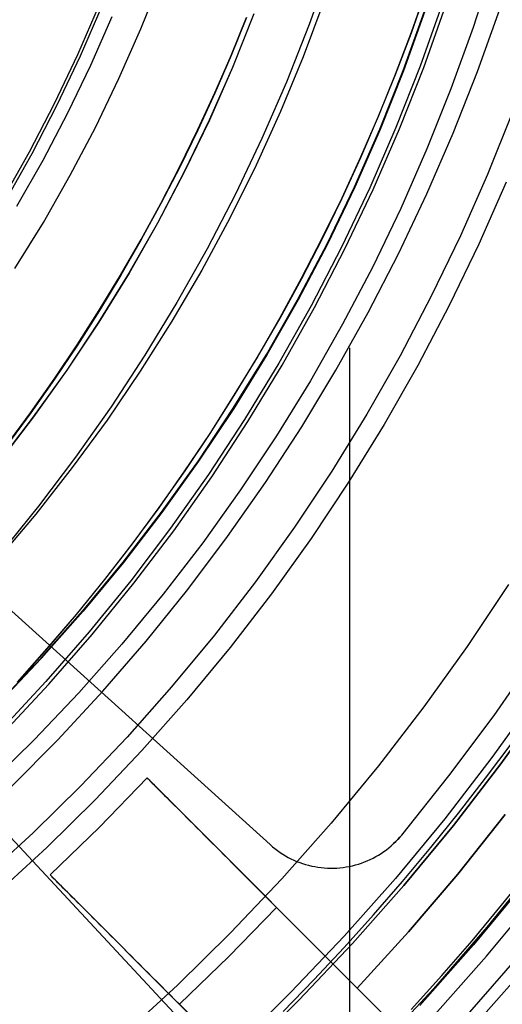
# Model space of a CAD drawing. Header units: millimetres. Extents: x 9001 to 10165, y -167 to 850.
# Tile 134 of 216: x 9596.28 to 9601.56, y 465.54 to 476.31. Entities that reach past the tile are written whole.
import ezdxf

# ---------------------------------------------------------------- set-up
doc = ezdxf.new("R2010")
doc.units = ezdxf.units.MM
for name, color, linetype in [('1', 7, 'Continuous'), ('COLOR EXT', 7, 'Continuous'), ('luz', 7, 'Continuous'), ('PLASTICO NEGRO', 7, 'Continuous')]:
    doc.layers.add(name, color=color, linetype=linetype)

msp = doc.modelspace()

# ---------------------------------------------------------------- linework, layer by layer
at = {"layer": '1', "color": 250, "true_color": 0x111111}
for p, q in [((9599.669, 476.891, 145.478), (9599.443, 476.256, 145.478)), ((9601.453, 476.899, 231.702), (9601.236, 476.223, 231.702)), ((9597.601, 476.209, 228.525), (9597.821, 476.759, 228.525)), ((9600.721, 476.632, 144.403), (9600.559, 476.17, 144.403)), ((9600.563, 476.168, 223.468), (9600.725, 476.631, 223.468)), ((9599.605, 476.508, 145.478), (9599.378, 475.903, 145.478)), ((9596.913, 475.93, 104.495), (9597.15, 476.476, 104.495)), ((9596.943, 475.916, 39.985), (9597.181, 476.463, 39.985)), ((9600.473, 475.753, 107.478), (9600.706, 476.403, 107.478)), ((9600.706, 476.403, 125.94), (9600.473, 475.753, 125.94)), ((9600.71, 476.402, 225.2), (9600.476, 475.752, 225.2)), ((9600.71, 476.402, 224.334), (9600.476, 475.752, 224.334)), ((9600.899, 476.481, 96.131), (9600.657, 475.803, 96.131)), ((9600.698, 475.788, 48.331), (9600.94, 476.468, 48.331)), ((9601.285, 475.744, 222.7), (9601.528, 476.427, 222.7)), ((9597.286, 476.341, 229.466), (9597.053, 475.809, 229.466)), ((9598.589, 475.92, 41.909), (9598.757, 476.335, 41.909)), ((9598.757, 476.335, 46.313), (9598.589, 475.92, 46.313)), ((9598.591, 475.919, 98.104), (9598.759, 476.334, 98.104)), ((9598.759, 476.334, 102.536), (9598.591, 475.919, 102.536)), ((9598.837, 476.373, 44.111), (9598.604, 475.788, 44.111)), ((9598.839, 476.373, 100.32), (9598.605, 475.788, 100.32)), ((9597.362, 475.666, 228.525), (9597.601, 476.209, 228.525)), ((9599.443, 476.256, 145.478), (9599.195, 475.628, 145.478)), ((9601.236, 476.223, 231.702), (9600.995, 475.555, 231.702)), ((9600.559, 476.17, 144.403), (9600.385, 475.711, 144.403)), ((9600.389, 475.71, 223.468), (9600.563, 476.168, 223.468)), ((9596.658, 475.392, 104.495), (9596.913, 475.93, 104.495)), ((9596.687, 475.378, 39.985), (9596.943, 475.916, 39.985)), ((9598.411, 475.509, 41.909), (9598.589, 475.92, 41.909)), ((9598.589, 475.92, 46.313), (9598.411, 475.509, 46.313)), ((9598.413, 475.508, 98.104), (9598.591, 475.919, 98.104)), ((9598.591, 475.919, 102.536), (9598.413, 475.508, 102.536)), ((9599.378, 475.903, 145.478), (9599.131, 475.305, 145.478)), ((9597.053, 475.809, 229.466), (9596.801, 475.286, 229.466)), ((9598.604, 475.788, 44.111), (9598.35, 475.211, 44.111)), ((9598.605, 475.788, 100.32), (9598.352, 475.211, 100.32)), ((9600.217, 475.112, 107.478), (9600.473, 475.753, 107.478)), ((9600.473, 475.753, 125.94), (9600.217, 475.112, 125.94)), ((9600.476, 475.752, 225.2), (9600.22, 475.11, 225.2)), ((9600.476, 475.752, 224.334), (9600.22, 475.11, 224.334)), ((9600.657, 475.803, 96.131), (9600.393, 475.132, 96.131)), ((9600.433, 475.116, 48.331), (9600.698, 475.788, 48.331)), ((9597.105, 475.132, 228.525), (9597.362, 475.666, 228.525)), ((9600.385, 475.711, 144.403), (9600.201, 475.257, 144.403)), ((9600.204, 475.255, 223.468), (9600.389, 475.71, 223.468)), ((9601.02, 475.07, 222.7), (9601.285, 475.744, 222.7)), ((9599.195, 475.628, 145.478), (9598.927, 475.01, 145.478)), ((9600.995, 475.555, 231.702), (9600.732, 474.896, 231.702)), ((9598.224, 475.101, 41.909), (9598.411, 475.509, 41.909)), ((9598.411, 475.509, 46.313), (9598.224, 475.101, 46.313)), ((9598.225, 475.101, 98.104), (9598.413, 475.508, 98.104)), ((9598.413, 475.508, 102.536), (9598.225, 475.101, 102.536)), ((9596.384, 474.864, 104.495), (9596.658, 475.392, 104.495)), ((9596.413, 474.848, 39.985), (9596.687, 475.378, 39.985)), ((9596.801, 475.286, 229.466), (9596.531, 474.771, 229.466)), ((9598.35, 475.211, 44.111), (9598.077, 474.644, 44.111)), ((9599.131, 475.305, 145.478), (9598.863, 474.717, 145.478)), ((9600.201, 475.257, 144.403), (9600.005, 474.806, 144.403)), ((9600.009, 474.804, 223.468), (9600.204, 475.255, 223.468)), ((9601.667, 475.3, 231.003), (9601.395, 474.618, 231.003)), ((9596.83, 474.608, 228.525), (9597.105, 475.132, 228.525)), ((9598.352, 475.211, 100.32), (9598.078, 474.643, 100.32)), ((9599.939, 474.48, 107.478), (9600.217, 475.112, 107.478)), ((9600.217, 475.112, 125.94), (9599.939, 474.48, 125.94)), ((9600.22, 475.11, 225.2), (9599.942, 474.478, 225.2)), ((9600.22, 475.11, 224.334), (9599.942, 474.478, 224.334)), ((9600.393, 475.132, 96.131), (9600.106, 474.472, 96.131)), ((9600.145, 474.454, 48.331), (9600.433, 475.116, 48.331)), ((9598.027, 474.698, 41.909), (9598.224, 475.101, 41.909)), ((9598.224, 475.101, 46.313), (9598.027, 474.698, 46.313)), ((9598.028, 474.697, 98.104), (9598.225, 475.101, 98.104)), ((9598.225, 475.101, 102.536), (9598.028, 474.697, 102.536)), ((9598.927, 475.01, 145.478), (9598.637, 474.401, 145.478)), ((9600.732, 474.405, 222.7), (9601.02, 475.07, 222.7)), ((9600.732, 474.896, 231.702), (9600.447, 474.246, 231.702)), ((9596.093, 474.345, 104.495), (9596.384, 474.864, 104.495)), ((9596.121, 474.329, 39.985), (9596.413, 474.848, 39.985)), ((9600.005, 474.806, 144.403), (9599.8, 474.359, 144.403)), ((9599.804, 474.358, 223.468), (9600.009, 474.804, 223.468)), ((9596.531, 474.771, 229.466), (9596.243, 474.267, 229.466)), ((9597.82, 474.299, 41.909), (9598.027, 474.698, 41.909)), ((9598.027, 474.698, 46.313), (9597.82, 474.299, 46.313)), ((9597.822, 474.298, 98.104), (9598.028, 474.697, 98.104)), ((9598.028, 474.697, 102.536), (9597.822, 474.298, 102.536)), ((9598.863, 474.717, 145.478), (9598.576, 474.138, 145.478)), ((9596.537, 474.093, 228.525), (9596.83, 474.608, 228.525)), ((9598.077, 474.644, 44.111), (9597.784, 474.086, 44.111)), ((9598.078, 474.643, 100.32), (9597.786, 474.085, 100.32)), ((9601.395, 474.618, 231.003), (9601.099, 473.946, 231.003)), ((9599.639, 473.858, 107.478), (9599.939, 474.48, 107.478)), ((9599.939, 474.48, 125.94), (9599.639, 473.858, 125.94)), ((9599.942, 474.478, 225.2), (9599.643, 473.856, 225.2)), ((9599.942, 474.478, 224.334), (9599.643, 473.856, 224.334)), ((9600.106, 474.472, 96.131), (9599.797, 473.821, 96.131)), ((9601.598, 474.533, 96.131), (9601.299, 473.854, 96.131)), ((9601.598, 474.533, 48.331), (9601.299, 473.854, 48.331)), ((9598.637, 474.401, 145.478), (9598.327, 473.803, 145.478)), ((9599.8, 474.359, 144.403), (9599.584, 473.918, 144.403)), ((9599.588, 473.916, 223.468), (9599.804, 474.358, 223.468)), ((9599.835, 473.802, 48.331), (9600.145, 474.454, 48.331)), ((9600.422, 473.75, 222.7), (9600.732, 474.405, 222.7)), ((9597.605, 473.905, 41.909), (9597.82, 474.299, 41.909)), ((9597.82, 474.299, 46.313), (9597.605, 473.905, 46.313)), ((9597.607, 473.904, 98.104), (9597.822, 474.298, 98.104)), ((9597.822, 474.298, 102.536), (9597.607, 473.904, 102.536)), ((9600.447, 474.246, 231.702), (9600.139, 473.606, 231.702)), ((9598.576, 474.138, 145.478), (9598.269, 473.57, 145.478)), ((9596.226, 473.588, 228.525), (9596.537, 474.093, 228.525)), ((9597.784, 474.086, 44.111), (9597.472, 473.538, 44.111)), ((9597.786, 474.085, 100.32), (9597.474, 473.537, 100.32)), ((9601.099, 473.946, 231.003), (9600.78, 473.284, 231.003)), ((9597.381, 473.516, 41.909), (9597.605, 473.905, 41.909)), ((9597.605, 473.905, 46.313), (9597.381, 473.516, 46.313)), ((9597.383, 473.515, 98.104), (9597.607, 473.904, 98.104)), ((9597.607, 473.904, 102.536), (9597.383, 473.515, 102.536)), ((9599.318, 473.246, 107.478), (9599.639, 473.858, 107.478)), ((9599.639, 473.858, 125.94), (9599.318, 473.246, 125.94)), ((9599.643, 473.856, 225.2), (9599.322, 473.244, 225.2)), ((9599.643, 473.856, 224.334), (9599.322, 473.244, 224.334)), ((9599.584, 473.918, 144.403), (9599.358, 473.48, 144.403)), ((9599.362, 473.479, 223.468), (9599.588, 473.916, 223.468)), ((9599.797, 473.821, 96.131), (9599.465, 473.181, 96.131)), ((9601.299, 473.854, 96.131), (9600.977, 473.185, 96.131)), ((9601.299, 473.854, 48.331), (9600.977, 473.185, 48.331)), ((9598.327, 473.803, 145.478), (9597.997, 473.215, 145.478)), ((9599.503, 473.16, 48.331), (9599.835, 473.802, 48.331)), ((9600.09, 473.107, 222.7), (9600.422, 473.75, 222.7)), ((9600.139, 473.606, 231.702), (9599.809, 472.978, 231.702)), ((9597.472, 473.538, 44.111), (9597.141, 473.002, 44.111)), ((9597.474, 473.537, 100.32), (9597.143, 473.001, 100.32)), ((9597.148, 473.131, 41.909), (9597.381, 473.516, 41.909)), ((9597.381, 473.516, 46.313), (9597.148, 473.131, 46.313)), ((9597.149, 473.13, 98.104), (9597.383, 473.515, 98.104)), ((9597.383, 473.515, 102.536), (9597.149, 473.13, 102.536)), ((9598.269, 473.57, 145.478), (9597.942, 473.012, 145.478)), ((9599.358, 473.48, 144.403), (9599.122, 473.048, 144.403)), ((9599.126, 473.046, 223.468), (9599.362, 473.479, 223.468)), ((9600.78, 473.284, 231.003), (9600.439, 472.633, 231.003)), ((9597.997, 473.215, 145.478), (9597.647, 472.639, 145.478)), ((9598.976, 472.646, 107.478), (9599.318, 473.246, 107.478)), ((9599.318, 473.246, 125.94), (9598.976, 472.646, 125.94)), ((9599.322, 473.244, 225.2), (9598.98, 472.644, 225.2)), ((9599.322, 473.244, 224.334), (9598.98, 472.644, 224.334)), ((9599.465, 473.181, 96.131), (9599.112, 472.553, 96.131)), ((9600.977, 473.185, 96.131), (9600.632, 472.528, 96.131)), ((9600.977, 473.185, 48.331), (9600.632, 472.528, 48.331)), ((9596.906, 472.752, 41.909), (9597.148, 473.131, 41.909)), ((9597.148, 473.131, 46.313), (9596.906, 472.752, 46.313)), ((9596.908, 472.751, 98.104), (9597.149, 473.13, 98.104)), ((9597.149, 473.13, 102.536), (9596.908, 472.751, 102.536)), ((9599.149, 472.531, 48.331), (9599.503, 473.16, 48.331)), ((9599.737, 472.475, 222.7), (9600.09, 473.107, 222.7)), ((9597.141, 473.002, 44.111), (9596.792, 472.477, 44.111)), ((9597.143, 473.001, 100.32), (9596.794, 472.476, 100.32)), ((9597.942, 473.012, 145.478), (9597.597, 472.465, 145.478)), ((9599.122, 473.048, 144.403), (9598.877, 472.622, 144.403)), ((9598.88, 472.62, 223.468), (9599.126, 473.046, 223.468)), ((9599.809, 472.978, 231.702), (9599.457, 472.361, 231.702)), ((9596.656, 472.379, 41.909), (9596.906, 472.752, 41.909)), ((9596.906, 472.752, 46.313), (9596.656, 472.379, 46.313)), ((9596.657, 472.378, 98.104), (9596.908, 472.751, 98.104)), ((9596.908, 472.751, 102.536), (9596.657, 472.378, 102.536)), ((9597.647, 472.639, 145.478), (9597.277, 472.075, 145.478)), ((9598.614, 472.059, 107.478), (9598.976, 472.646, 107.478)), ((9598.976, 472.646, 125.94), (9598.614, 472.059, 125.94)), ((9598.98, 472.644, 225.2), (9598.618, 472.056, 225.2)), ((9598.98, 472.644, 224.334), (9598.618, 472.056, 224.334)), ((9599.884, 472.719, 222.7), (9599.884, 453.357, 222.7)), ((9600.439, 472.633, 231.003), (9600.075, 471.995, 231.003)), ((9598.877, 472.622, 144.403), (9598.621, 472.201, 144.403)), ((9598.625, 472.198, 223.468), (9598.88, 472.62, 223.468)), ((9599.112, 472.553, 96.131), (9598.738, 471.937, 96.131)), ((9598.774, 471.914, 48.331), (9599.149, 472.531, 48.331)), ((9600.632, 472.528, 96.131), (9600.265, 471.883, 96.131)), ((9600.632, 472.528, 48.331), (9600.265, 471.883, 48.331)), ((9596.792, 472.477, 44.111), (9596.426, 471.965, 44.111)), ((9596.794, 472.476, 100.32), (9596.427, 471.964, 100.32)), ((9597.597, 472.465, 145.478), (9597.233, 471.931, 145.478)), ((9599.362, 471.855, 222.7), (9599.737, 472.475, 222.7)), ((9596.397, 472.011, 41.909), (9596.656, 472.379, 41.909)), ((9596.656, 472.379, 46.313), (9596.397, 472.011, 46.313)), ((9596.399, 472.01, 98.104), (9596.657, 472.378, 98.104)), ((9596.657, 472.378, 102.536), (9596.399, 472.01, 102.536)), ((9599.457, 472.361, 231.702), (9599.085, 471.757, 231.702)), ((9598.621, 472.201, 144.403), (9598.356, 471.785, 144.403)), ((9598.36, 471.783, 223.468), (9598.625, 472.198, 223.468)), ((9596.13, 471.65, 41.909), (9596.397, 472.011, 41.909)), ((9596.397, 472.011, 46.313), (9596.13, 471.65, 46.313)), ((9596.132, 471.648, 98.104), (9596.399, 472.01, 98.104)), ((9596.399, 472.01, 102.536), (9596.132, 471.648, 102.536)), ((9597.277, 472.075, 145.478), (9596.889, 471.524, 145.478)), ((9598.232, 471.484, 107.478), (9598.614, 472.059, 107.478)), ((9598.614, 472.059, 125.94), (9598.232, 471.484, 125.94)), ((9598.618, 472.056, 225.2), (9598.235, 471.481, 225.2)), ((9598.618, 472.056, 224.334), (9598.235, 471.481, 224.334)), ((9600.075, 471.995, 231.003), (9599.69, 471.37, 231.003)), ((9596.426, 471.965, 44.111), (9596.041, 471.465, 44.111)), ((9596.427, 471.964, 100.32), (9596.043, 471.464, 100.32)), ((9597.233, 471.931, 145.478), (9596.852, 471.41, 145.478)), ((9598.738, 471.937, 96.131), (9598.343, 471.335, 96.131)), ((9598.379, 471.31, 48.331), (9598.774, 471.914, 48.331)), ((9600.265, 471.883, 96.131), (9599.875, 471.251, 96.131)), ((9600.265, 471.883, 48.331), (9599.875, 471.251, 48.331)), ((9598.356, 471.785, 144.403), (9598.082, 471.376, 144.403)), ((9598.085, 471.374, 223.468), (9598.36, 471.783, 223.468)), ((9598.966, 471.248, 222.7), (9599.362, 471.855, 222.7)), ((9599.085, 471.757, 231.702), (9598.692, 471.166, 231.702)), ((9596.889, 471.524, 145.478), (9596.482, 470.987, 145.478)), ((9597.83, 470.922, 107.478), (9598.232, 471.484, 107.478)), ((9598.232, 471.484, 125.94), (9597.83, 470.922, 125.94)), ((9598.235, 471.481, 225.2), (9597.833, 470.92, 225.2)), ((9598.235, 471.481, 224.334), (9597.833, 470.92, 224.334)), ((9596.852, 471.41, 145.478), (9596.453, 470.901, 145.478)), ((9598.082, 471.376, 144.403), (9597.799, 470.973, 144.403)), ((9597.802, 470.971, 223.468), (9598.085, 471.374, 223.468)), ((9598.343, 471.335, 96.131), (9597.928, 470.746, 96.131)), ((9599.69, 471.37, 231.003), (9599.283, 470.758, 231.003)), ((9597.962, 470.72, 48.331), (9598.379, 471.31, 48.331)), ((9598.55, 470.655, 222.7), (9598.966, 471.248, 222.7)), ((9599.875, 471.251, 96.131), (9599.464, 470.633, 96.131)), ((9599.875, 471.251, 48.331), (9599.464, 470.633, 48.331)), ((9598.692, 471.166, 231.702), (9598.279, 470.589, 231.702)), ((9596.482, 470.987, 145.478), (9596.057, 470.464, 145.478)), ((9597.409, 470.375, 107.478), (9597.83, 470.922, 107.478)), ((9597.83, 470.922, 125.94), (9597.409, 470.375, 125.94)), ((9597.833, 470.92, 225.2), (9597.412, 470.372, 225.2)), ((9597.833, 470.92, 224.334), (9597.412, 470.372, 224.334)), ((9597.799, 470.973, 144.403), (9597.506, 470.577, 144.403)), ((9597.509, 470.574, 223.468), (9597.802, 470.971, 223.468)), ((9596.453, 470.901, 145.478), (9596.036, 470.407, 145.478)), ((9597.928, 470.746, 96.131), (9597.493, 470.172, 96.131)), ((9597.526, 470.145, 48.331), (9597.962, 470.72, 48.331)), ((9599.283, 470.758, 231.003), (9598.855, 470.161, 231.003)), ((9598.279, 470.589, 231.702), (9597.846, 470.026, 231.702)), ((9598.115, 470.076, 222.7), (9598.55, 470.655, 222.7)), ((9599.464, 470.633, 96.131), (9599.032, 470.03, 96.131)), ((9599.464, 470.633, 48.331), (9599.032, 470.03, 48.331)), ((9597.506, 470.577, 144.403), (9597.205, 470.187, 144.403)), ((9597.208, 470.185, 223.468), (9597.509, 470.574, 223.468)), ((9596.969, 469.843, 107.478), (9597.409, 470.375, 107.478)), ((9597.409, 470.375, 125.94), (9596.969, 469.843, 125.94)), ((9597.412, 470.372, 225.2), (9596.972, 469.84, 225.2)), ((9597.412, 470.372, 224.334), (9596.972, 469.84, 224.334)), ((9597.205, 470.187, 144.403), (9596.895, 469.805, 144.403)), ((9596.898, 469.802, 223.468), (9597.208, 470.185, 223.468)), ((9597.493, 470.172, 96.131), (9597.038, 469.613, 96.131)), ((9598.855, 470.161, 231.003), (9598.407, 469.579, 231.003)), ((9597.071, 469.584, 48.331), (9597.526, 470.145, 48.331)), ((9597.66, 469.512, 222.7), (9598.115, 470.076, 222.7)), ((9601.623, 470.132, 236.864), (9601.172, 469.454, 236.864)), ((9597.846, 470.026, 231.702), (9597.394, 469.479, 231.702)), ((9599.032, 470.03, 96.131), (9598.579, 469.441, 96.131)), ((9599.032, 470.03, 48.331), (9598.579, 469.441, 48.331)), ((9596.511, 469.326, 107.478), (9596.969, 469.843, 107.478)), ((9596.969, 469.843, 125.94), (9596.511, 469.326, 125.94)), ((9596.972, 469.84, 225.2), (9596.514, 469.323, 225.2)), ((9596.972, 469.84, 224.334), (9596.514, 469.323, 224.334)), ((9596.895, 469.805, 144.403), (9596.576, 469.43, 144.403)), ((9596.579, 469.427, 223.468), (9596.898, 469.802, 223.468)), ((9597.038, 469.613, 96.131), (9596.565, 469.069, 96.131)), ((9596.597, 469.04, 48.331), (9597.071, 469.584, 48.331)), ((9597.186, 468.964, 222.7), (9597.66, 469.512, 222.7)), ((9598.407, 469.579, 231.003), (9597.939, 469.012, 231.003)), ((9596.576, 469.43, 144.403), (9596.249, 469.062, 144.403)), ((9596.252, 469.059, 223.468), (9596.579, 469.427, 223.468)), ((9597.394, 469.479, 231.702), (9596.923, 468.948, 231.702)), ((9598.579, 469.441, 96.131), (9598.107, 468.869, 96.131)), ((9598.579, 469.441, 48.331), (9598.107, 468.869, 48.331)), ((9601.172, 469.454, 236.864), (9600.698, 468.792, 236.864)), ((9596.035, 468.825, 107.478), (9596.511, 469.326, 107.478)), ((9596.511, 469.326, 125.94), (9596.035, 468.825, 125.94)), ((9596.514, 469.323, 225.2), (9596.038, 468.822, 225.2)), ((9596.514, 469.323, 224.334), (9596.038, 468.822, 224.334)), ((9596.565, 469.069, 96.131), (9596.074, 468.543, 96.131)), ((9596.104, 468.512, 48.331), (9596.597, 469.04, 48.331)), ((9596.694, 468.433, 222.7), (9597.186, 468.964, 222.7)), ((9597.939, 469.012, 231.003), (9597.452, 468.462, 231.003)), ((9596.923, 468.948, 231.702), (9596.434, 468.433, 231.702)), ((9598.107, 468.869, 96.131), (9597.614, 468.314, 96.131)), ((9598.107, 468.869, 48.331), (9597.614, 468.314, 48.331)), ((9601.935, 468.927, 236.488), (9601.443, 468.24, 236.488)), ((9601.539, 468.168, 250.75), (9602.034, 468.859, 250.75)), ((9602.034, 468.859, 246.75), (9601.539, 468.168, 246.75)), ((9600.698, 468.792, 236.864), (9600.202, 468.147, 236.864)), ((9596.434, 468.433, 231.702), (9595.928, 467.936, 231.702)), ((9596.185, 467.918, 222.7), (9596.694, 468.433, 222.7)), ((9597.452, 468.462, 231.003), (9596.946, 467.93, 231.003)), ((9601.374, 468.014, 242.75), (9601.663, 468.401, 242.75)), ((9597.614, 468.314, 96.131), (9597.103, 467.775, 96.131)), ((9597.614, 468.314, 48.331), (9597.103, 467.775, 48.331)), ((9601.443, 468.24, 236.488), (9600.927, 467.569, 236.488)), ((9600.202, 468.147, 236.864), (9599.684, 467.52, 236.864)), ((9601.021, 467.494, 250.75), (9601.539, 468.168, 250.75)), ((9601.539, 468.168, 246.75), (9601.021, 467.494, 246.75)), ((9601.078, 467.631, 242.75), (9601.374, 468.014, 242.75)), ((9596.946, 467.93, 231.003), (9596.423, 467.415, 231.003)), ((9597.103, 467.775, 96.131), (9596.574, 467.255, 96.131)), ((9597.103, 467.775, 48.331), (9596.574, 467.255, 48.331)), ((9600.927, 467.569, 236.488), (9600.388, 466.917, 236.488)), ((9600.775, 467.255, 242.75), (9601.078, 467.631, 242.75)), ((9599.684, 467.52, 236.864), (9599.144, 466.911, 236.864)), ((9600.48, 466.839, 250.75), (9601.021, 467.494, 250.75)), ((9601.021, 467.494, 246.75), (9600.48, 466.839, 246.75)), ((9596.423, 467.415, 231.003), (9595.881, 466.918, 231.003)), ((9596.574, 467.255, 96.131), (9596.027, 466.753, 96.131)), ((9596.574, 467.255, 48.331), (9596.027, 466.753, 48.331)), ((9600.465, 466.884, 242.75), (9600.775, 467.255, 242.75)), ((9601.952, 467.078, 98.19), (9601.389, 466.384, 98.19)), ((9601.547, 466.622, 242.75), (9601.863, 467.013, 242.75)), ((9599.144, 466.911, 236.864), (9598.584, 466.32, 236.864)), ((9600.388, 466.917, 236.488), (9599.827, 466.284, 236.488)), ((9599.916, 466.203, 250.75), (9600.48, 466.839, 250.75)), ((9600.48, 466.839, 246.75), (9599.916, 466.203, 246.75)), ((9600.149, 466.519, 242.75), (9600.465, 466.884, 242.75)), ((9601.803, 466.871, 250.75), (9601.24, 466.189, 250.75)), ((9601.803, 466.871, 246.75), (9601.24, 466.189, 246.75)), ((9601.225, 466.235, 242.75), (9601.547, 466.622, 242.75)), ((9599.825, 466.16, 242.75), (9600.149, 466.519, 242.75)), ((9601.389, 466.384, 98.19), (9600.803, 465.709, 98.19)), ((9598.584, 466.32, 236.864), (9598.003, 465.75, 236.864)), ((9599.827, 466.284, 236.488), (9599.245, 465.671, 236.488)), ((9599.331, 465.586, 250.75), (9599.916, 466.203, 250.75)), ((9599.916, 466.203, 246.75), (9599.331, 465.586, 246.75)), ((9601.24, 466.189, 250.75), (9600.653, 465.527, 250.75)), ((9601.24, 466.189, 246.75), (9600.653, 465.527, 246.75)), ((9600.895, 465.856, 242.75), (9601.225, 466.235, 242.75)), ((9599.495, 465.807, 242.75), (9599.825, 466.16, 242.75)), ((9601.152, 465.394, 46.044), (9601.75, 466.081, 46.044)), ((9600.558, 465.482, 242.75), (9600.895, 465.856, 242.75)), ((9598.003, 465.75, 236.864), (9597.404, 465.2, 236.864)), ((9599.158, 465.46, 242.75), (9599.495, 465.807, 242.75)), ((9599.245, 465.671, 236.488), (9598.642, 465.078, 236.488)), ((9600.803, 465.709, 98.19), (9600.193, 465.055, 98.19)), ((9598.725, 464.99, 250.75), (9599.331, 465.586, 250.75)), ((9599.331, 465.586, 246.75), (9598.725, 464.99, 246.75))]:
    msp.add_line(p, q, dxfattribs=at)
at = {"layer": 'COLOR EXT', "color": 30, "true_color": 0xff8d00}
for p, q in [((9597.671, 468.015, 24.562), (9597.15, 467.476, 24.562)), ((9597.15, 467.476, 19.762), (9597.671, 468.015, 19.762)), ((9597.15, 467.476, 22.162), (9597.671, 468.015, 22.162)), ((9597.671, 468.015, 19.762), (9597.671, 468.015, 24.562)), ((9597.671, 468.015, 24.562), (9597.672, 468.014, 24.632)), ((9599.97, 465.716, 19.762), (9597.671, 468.015, 19.762)), ((9605.275, 460.411, 21.412), (9597.671, 468.015, 21.412)), ((9597.672, 468.014, 24.632), (9597.674, 468.012, 24.702)), ((9597.674, 468.012, 24.702), (9597.679, 468.007, 24.771)), ((9597.679, 468.007, 24.771), (9597.685, 468.001, 24.841)), ((9597.685, 468.001, 24.841), (9597.693, 467.994, 24.909)), ((9597.693, 467.994, 24.909), (9597.702, 467.984, 24.978)), ((9597.702, 467.984, 24.978), (9597.713, 467.973, 25.046)), ((9597.713, 467.973, 25.046), (9597.726, 467.96, 25.114)), ((9597.726, 467.96, 25.114), (9597.74, 467.946, 25.18)), ((9597.74, 467.946, 25.18), (9597.756, 467.93, 25.246)), ((9597.756, 467.93, 25.246), (9597.774, 467.912, 25.311)), ((9597.774, 467.912, 25.311), (9597.793, 467.893, 25.376)), ((9597.793, 467.893, 25.376), (9597.814, 467.872, 25.439)), ((9597.814, 467.872, 25.439), (9597.837, 467.849, 25.501)), ((9597.837, 467.849, 25.501), (9597.861, 467.825, 25.562)), ((9597.861, 467.825, 25.562), (9597.886, 467.8, 25.622)), ((9597.886, 467.8, 25.622), (9597.913, 467.773, 25.681)), ((9597.913, 467.773, 25.681), (9597.941, 467.745, 25.738)), ((9597.941, 467.745, 25.738), (9597.971, 467.715, 25.794)), ((9597.971, 467.715, 25.794), (9598.002, 467.684, 25.848)), ((9598.002, 467.684, 25.848), (9598.035, 467.652, 25.901)), ((9598.035, 467.652, 25.901), (9598.068, 467.618, 25.952)), ((9598.068, 467.618, 25.952), (9598.103, 467.583, 26.001)), ((9598.103, 467.583, 26.001), (9598.139, 467.547, 26.049)), ((9601.588, 467.615, 19.762), (9601.07, 466.964, 19.762)), ((9601.588, 467.615, 16.262), (9601.07, 466.964, 16.262)), ((9601.07, 466.964, 18.012), (9601.588, 467.615, 18.012)), ((9597.15, 467.476, 24.562), (9596.61, 466.954, 24.562)), ((9596.61, 466.954, 19.762), (9597.15, 467.476, 19.762)), ((9596.61, 466.954, 22.162), (9597.15, 467.476, 22.162)), ((9597.15, 467.476, 19.762), (9597.15, 467.476, 24.562)), ((9598.139, 467.547, 26.049), (9598.177, 467.51, 26.094)), ((9598.177, 467.51, 26.094), (9598.215, 467.471, 26.138)), ((9598.215, 467.471, 26.138), (9598.254, 467.432, 26.18)), ((9598.254, 467.432, 26.18), (9598.295, 467.391, 26.22)), ((9598.295, 467.391, 26.22), (9598.336, 467.35, 26.258)), ((9598.336, 467.35, 26.258), (9598.379, 467.307, 26.294)), ((9598.379, 467.307, 26.294), (9598.422, 467.264, 26.328)), ((9598.422, 467.264, 26.328), (9598.466, 467.22, 26.36)), ((9598.466, 467.22, 26.36), (9598.511, 467.176, 26.389)), ((9598.511, 467.176, 26.389), (9598.556, 467.13, 26.417)), ((9598.556, 467.13, 26.417), (9598.602, 467.084, 26.442)), ((9598.602, 467.084, 26.442), (9598.649, 467.037, 26.464)), ((9598.649, 467.037, 26.464), (9598.696, 466.99, 26.485)), ((9596.611, 466.954, 24.632), (9596.61, 466.954, 24.562)), ((9596.61, 466.954, 24.562), (9596.61, 466.954, 19.762)), ((9596.61, 466.954, 19.762), (9598.91, 464.655, 19.762)), ((9596.61, 466.954, 21.412), (9604.215, 459.35, 21.412)), ((9596.614, 466.951, 24.702), (9596.611, 466.954, 24.632)), ((9596.618, 466.947, 24.771), (9596.614, 466.951, 24.702)), ((9596.624, 466.941, 24.841), (9596.618, 466.947, 24.771)), ((9596.632, 466.933, 24.909), (9596.624, 466.941, 24.841)), ((9596.641, 466.923, 24.978), (9596.632, 466.933, 24.909)), ((9596.652, 466.912, 25.046), (9596.641, 466.923, 24.978)), ((9598.696, 466.99, 26.485), (9598.744, 466.942, 26.503)), ((9598.744, 466.942, 26.503), (9598.792, 466.894, 26.518)), ((9601.07, 466.964, 19.762), (9600.53, 466.331, 19.762)), ((9601.07, 466.964, 16.262), (9600.53, 466.331, 16.262)), ((9600.53, 466.331, 18.012), (9601.07, 466.964, 18.012)), ((9596.665, 466.9, 25.114), (9596.652, 466.912, 25.046)), ((9596.68, 466.885, 25.18), (9596.665, 466.9, 25.114)), ((9596.696, 466.869, 25.246), (9596.68, 466.885, 25.18)), ((9596.713, 466.851, 25.311), (9596.696, 466.869, 25.246)), ((9596.733, 466.832, 25.376), (9596.713, 466.851, 25.311)), ((9596.754, 466.811, 25.439), (9596.733, 466.832, 25.376)), ((9596.776, 466.789, 25.501), (9596.754, 466.811, 25.439)), ((9598.792, 466.894, 26.518), (9598.84, 466.846, 26.532)), ((9598.84, 466.846, 26.532), (9598.889, 466.797, 26.543)), ((9596.8, 466.765, 25.562), (9596.776, 466.789, 25.501)), ((9596.826, 466.739, 25.622), (9596.8, 466.765, 25.562)), ((9596.852, 466.712, 25.681), (9596.826, 466.739, 25.622)), ((9596.881, 466.684, 25.738), (9596.852, 466.712, 25.681)), ((9598.889, 466.797, 26.543), (9598.938, 466.748, 26.551)), ((9598.938, 466.748, 26.551), (9598.987, 466.699, 26.557)), ((9596.91, 466.654, 25.794), (9596.881, 466.684, 25.738)), ((9596.942, 466.623, 25.848), (9596.91, 466.654, 25.794)), ((9596.974, 466.591, 25.901), (9596.942, 466.623, 25.848)), ((9599.086, 466.6, 26.562), (9598.564, 466.061, 26.562)), ((9598.987, 466.699, 26.557), (9599.037, 466.65, 26.561)), ((9599.037, 466.65, 26.561), (9599.086, 466.6, 26.562)), ((9599.086, 466.6, 26.562), (9605.275, 460.411, 26.562)), ((9597.008, 466.557, 25.952), (9596.974, 466.591, 25.901)), ((9597.043, 466.522, 26.001), (9597.008, 466.557, 25.952)), ((9597.079, 466.486, 26.049), (9597.043, 466.522, 26.001)), ((9597.116, 466.449, 26.094), (9597.079, 466.486, 26.049)), ((9597.154, 466.41, 26.138), (9597.116, 466.449, 26.094)), ((9597.194, 466.371, 26.18), (9597.154, 466.41, 26.138)), ((9597.234, 466.331, 26.22), (9597.194, 466.371, 26.18)), ((9597.276, 466.289, 26.258), (9597.234, 466.331, 26.22)), ((9597.318, 466.247, 26.294), (9597.276, 466.289, 26.258)), ((9600.53, 466.331, 19.762), (9599.97, 465.716, 19.762)), ((9600.53, 466.331, 16.262), (9599.97, 465.716, 16.262)), ((9599.97, 465.716, 18.012), (9600.53, 466.331, 18.012)), ((9597.361, 466.204, 26.328), (9597.318, 466.247, 26.294)), ((9597.405, 466.16, 26.36), (9597.361, 466.204, 26.328)), ((9597.45, 466.115, 26.389), (9597.405, 466.16, 26.36)), ((9597.495, 466.069, 26.417), (9597.45, 466.115, 26.389)), ((9597.541, 466.023, 26.442), (9597.495, 466.069, 26.417)), ((9598.564, 466.061, 26.562), (9598.025, 465.539, 26.562)), ((9597.588, 465.977, 26.464), (9597.541, 466.023, 26.442)), ((9597.635, 465.929, 26.485), (9597.588, 465.977, 26.464)), ((9597.683, 465.882, 26.503), (9597.635, 465.929, 26.485)), ((9597.731, 465.834, 26.518), (9597.683, 465.882, 26.503)), ((9597.78, 465.785, 26.532), (9597.731, 465.834, 26.518)), ((9597.828, 465.736, 26.543), (9597.78, 465.785, 26.532)), ((9597.877, 465.687, 26.551), (9597.828, 465.736, 26.543)), ((9597.927, 465.638, 26.557), (9597.877, 465.687, 26.551)), ((9597.976, 465.589, 26.561), (9597.927, 465.638, 26.557)), ((9605.624, 460.062, 16.262), (9599.97, 465.716, 16.262)), ((9599.97, 465.716, 16.262), (9599.97, 465.716, 19.762)), ((9598.025, 465.539, 26.562), (9597.976, 465.589, 26.561)), ((9604.215, 459.35, 26.562), (9598.025, 465.539, 26.562))]:
    msp.add_line(p, q, dxfattribs=at)
at = {"layer": 'luz', "color": 7, "true_color": 0xffffff}
for p, q in [((9601.384, 466.065, -20.083), (9601.951, 466.752, -20.083)), ((9600.793, 465.398, -20.083), (9601.384, 466.065, -20.083)), ((9601.69, 465.803, -20.12), (9601.09, 465.126, -20.12))]:
    msp.add_line(p, q, dxfattribs=at)
at = {"layer": 'PLASTICO NEGRO', "color": 254, "true_color": 0xcad1ee}
for p, q in [((9588.583, 475.526, 29.562), (9603.993, 458.967, 29.562)), ((9588.583, 475.526, 31.062), (9603.993, 458.967, 31.062)), ((9594.764, 471.123, 31.062), (9599.017, 467.286, 31.062)), ((9594.764, 471.123, 29.562), (9599.017, 467.286, 29.562)), ((9594.764, 471.123, 30.312), (9599.017, 467.286, 30.312)), ((9601.467, 468.7, 31.062), (9601.937, 469.379, 31.062)), ((9601.467, 468.7, 29.562), (9601.937, 469.379, 29.562)), ((9601.467, 468.7, 30.312), (9601.937, 469.379, 30.312)), ((9596.89, 469.205, 29.562), (9596.89, 469.205, 31.062)), ((9600.973, 468.037, 31.062), (9601.467, 468.7, 31.062)), ((9600.973, 468.037, 29.562), (9601.467, 468.7, 29.562)), ((9600.973, 468.037, 30.312), (9601.467, 468.7, 30.312)), ((9600.457, 467.391, 31.062), (9600.973, 468.037, 31.062)), ((9600.457, 467.391, 29.562), (9600.973, 468.037, 29.562)), ((9600.457, 467.391, 30.312), (9600.973, 468.037, 30.312)), ((9600.414, 467.342, 29.562), (9600.436, 467.366, 29.562)), ((9600.436, 467.366, 31.062), (9600.414, 467.342, 31.062)), ((9600.414, 467.342, 30.312), (9600.436, 467.366, 30.312)), ((9600.436, 467.366, 29.562), (9600.457, 467.391, 29.562)), ((9600.457, 467.391, 31.062), (9600.436, 467.366, 31.062)), ((9600.436, 467.366, 30.312), (9600.457, 467.391, 30.312)), ((9600.457, 467.391, 29.562), (9600.457, 467.391, 31.062)), ((9599.017, 467.286, 29.562), (9599.017, 467.286, 31.062)), ((9599.017, 467.286, 29.562), (9599.043, 467.263, 29.562)), ((9599.017, 467.286, 31.062), (9599.043, 467.263, 31.062)), ((9599.017, 467.286, 30.312), (9599.043, 467.263, 30.312)), ((9599.043, 467.263, 29.562), (9599.07, 467.242, 29.562)), ((9599.043, 467.263, 31.062), (9599.07, 467.242, 31.062)), ((9599.043, 467.263, 30.312), (9599.07, 467.242, 30.312)), ((9599.07, 467.242, 29.562), (9599.097, 467.221, 29.562)), ((9599.07, 467.242, 31.062), (9599.097, 467.221, 31.062)), ((9599.07, 467.242, 30.312), (9599.097, 467.221, 30.312)), ((9600.289, 467.23, 29.562), (9600.316, 467.251, 29.562)), ((9600.289, 467.23, 31.062), (9600.316, 467.251, 31.062)), ((9600.289, 467.23, 30.312), (9600.316, 467.251, 30.312)), ((9600.316, 467.251, 29.562), (9600.342, 467.273, 29.562)), ((9600.316, 467.251, 31.062), (9600.342, 467.273, 31.062)), ((9600.316, 467.251, 30.312), (9600.342, 467.273, 30.312)), ((9600.342, 467.273, 29.562), (9600.368, 467.297, 29.562)), ((9600.342, 467.273, 31.062), (9600.368, 467.297, 31.062)), ((9600.342, 467.273, 30.312), (9600.368, 467.297, 30.312)), ((9600.368, 467.297, 29.562), (9600.391, 467.319, 29.562)), ((9600.391, 467.319, 31.062), (9600.368, 467.297, 31.062)), ((9600.368, 467.297, 30.312), (9600.391, 467.319, 30.312)), ((9600.368, 467.297, 31.062), (9600.368, 467.297, 29.562)), ((9600.391, 467.319, 29.562), (9600.414, 467.342, 29.562)), ((9600.414, 467.342, 31.062), (9600.391, 467.319, 31.062)), ((9600.391, 467.319, 30.312), (9600.414, 467.342, 30.312)), ((9599.097, 467.221, 29.562), (9599.125, 467.201, 29.562)), ((9599.097, 467.221, 31.062), (9599.125, 467.201, 31.062)), ((9599.097, 467.221, 30.312), (9599.125, 467.201, 30.312)), ((9599.125, 467.201, 29.562), (9599.154, 467.182, 29.562)), ((9599.125, 467.201, 31.062), (9599.154, 467.182, 31.062)), ((9599.125, 467.201, 30.312), (9599.154, 467.182, 30.312)), ((9599.154, 467.182, 29.562), (9599.184, 467.164, 29.562)), ((9599.154, 467.182, 31.062), (9599.184, 467.164, 31.062)), ((9599.154, 467.182, 30.312), (9599.184, 467.164, 30.312)), ((9599.184, 467.164, 29.562), (9599.214, 467.147, 29.562)), ((9599.184, 467.164, 31.062), (9599.214, 467.147, 31.062)), ((9599.184, 467.164, 30.312), (9599.214, 467.147, 30.312)), ((9599.214, 467.147, 29.562), (9599.245, 467.132, 29.562)), ((9599.214, 467.147, 31.062), (9599.245, 467.132, 31.062)), ((9599.214, 467.147, 30.312), (9599.245, 467.132, 30.312)), ((9600.112, 467.123, 29.562), (9600.143, 467.139, 29.562)), ((9600.112, 467.123, 31.062), (9600.143, 467.139, 31.062)), ((9600.112, 467.123, 30.312), (9600.143, 467.139, 30.312)), ((9600.143, 467.139, 29.562), (9600.173, 467.155, 29.562)), ((9600.143, 467.139, 31.062), (9600.173, 467.155, 31.062)), ((9600.143, 467.139, 30.312), (9600.173, 467.155, 30.312)), ((9600.173, 467.155, 29.562), (9600.203, 467.172, 29.562)), ((9600.173, 467.155, 31.062), (9600.203, 467.172, 31.062)), ((9600.173, 467.155, 30.312), (9600.203, 467.172, 30.312)), ((9600.203, 467.172, 29.562), (9600.232, 467.19, 29.562)), ((9600.203, 467.172, 31.062), (9600.232, 467.19, 31.062)), ((9600.203, 467.172, 30.312), (9600.232, 467.19, 30.312)), ((9600.232, 467.19, 29.562), (9600.261, 467.21, 29.562)), ((9600.232, 467.19, 31.062), (9600.261, 467.21, 31.062)), ((9600.232, 467.19, 30.312), (9600.261, 467.21, 30.312)), ((9600.261, 467.21, 29.562), (9600.289, 467.23, 29.562)), ((9600.261, 467.21, 31.062), (9600.289, 467.23, 31.062)), ((9600.261, 467.21, 30.312), (9600.289, 467.23, 30.312)), ((9599.245, 467.132, 29.562), (9599.276, 467.117, 29.562)), ((9599.245, 467.132, 31.062), (9599.276, 467.117, 31.062)), ((9599.245, 467.132, 30.312), (9599.276, 467.117, 30.312)), ((9599.276, 467.117, 29.562), (9599.307, 467.103, 29.562)), ((9599.276, 467.117, 31.062), (9599.307, 467.103, 31.062)), ((9599.276, 467.117, 30.312), (9599.307, 467.103, 30.312)), ((9599.307, 467.103, 29.562), (9599.34, 467.091, 29.562)), ((9599.307, 467.103, 31.062), (9599.34, 467.091, 31.062)), ((9599.307, 467.103, 30.312), (9599.34, 467.091, 30.312)), ((9599.34, 467.091, 29.562), (9599.372, 467.079, 29.562)), ((9599.34, 467.091, 31.062), (9599.372, 467.079, 31.062)), ((9599.34, 467.091, 30.312), (9599.372, 467.079, 30.312)), ((9599.372, 467.079, 29.562), (9599.405, 467.069, 29.562)), ((9599.372, 467.079, 31.062), (9599.405, 467.069, 31.062)), ((9599.372, 467.079, 30.312), (9599.405, 467.069, 30.312)), ((9599.405, 467.069, 29.562), (9599.438, 467.06, 29.562)), ((9599.405, 467.069, 31.062), (9599.438, 467.06, 31.062)), ((9599.405, 467.069, 30.312), (9599.438, 467.06, 30.312)), ((9599.438, 467.06, 29.562), (9599.472, 467.052, 29.562)), ((9599.438, 467.06, 31.062), (9599.472, 467.052, 31.062)), ((9599.438, 467.06, 30.312), (9599.472, 467.052, 30.312)), ((9599.472, 467.052, 29.562), (9599.506, 467.045, 29.562)), ((9599.472, 467.052, 31.062), (9599.506, 467.045, 31.062)), ((9599.472, 467.052, 30.312), (9599.506, 467.045, 30.312)), ((9599.506, 467.045, 29.562), (9599.54, 467.039, 29.562)), ((9599.506, 467.045, 31.062), (9599.54, 467.039, 31.062)), ((9599.506, 467.045, 30.312), (9599.54, 467.039, 30.312)), ((9599.54, 467.039, 29.562), (9599.574, 467.035, 29.562)), ((9599.54, 467.039, 31.062), (9599.574, 467.035, 31.062)), ((9599.54, 467.039, 30.312), (9599.574, 467.035, 30.312)), ((9599.574, 467.035, 29.562), (9599.608, 467.032, 29.562)), ((9599.574, 467.035, 31.062), (9599.608, 467.032, 31.062)), ((9599.574, 467.035, 30.312), (9599.608, 467.032, 30.312)), ((9599.608, 467.032, 29.562), (9599.643, 467.03, 29.562)), ((9599.608, 467.032, 31.062), (9599.643, 467.03, 31.062)), ((9599.608, 467.032, 30.312), (9599.643, 467.03, 30.312)), ((9599.643, 467.03, 29.562), (9599.677, 467.029, 29.562)), ((9599.643, 467.03, 31.062), (9599.677, 467.029, 31.062)), ((9599.643, 467.03, 30.312), (9599.677, 467.029, 30.312)), ((9599.677, 467.029, 29.562), (9599.712, 467.029, 29.562)), ((9599.677, 467.029, 31.062), (9599.712, 467.029, 31.062)), ((9599.677, 467.029, 30.312), (9599.712, 467.029, 30.312)), ((9599.712, 467.029, 29.562), (9599.746, 467.03, 29.562)), ((9599.712, 467.029, 31.062), (9599.746, 467.03, 31.062)), ((9599.712, 467.029, 30.312), (9599.746, 467.03, 30.312)), ((9599.746, 467.03, 29.562), (9599.781, 467.033, 29.562)), ((9599.746, 467.03, 31.062), (9599.781, 467.033, 31.062)), ((9599.746, 467.03, 30.312), (9599.781, 467.033, 30.312)), ((9599.781, 467.033, 29.562), (9599.815, 467.037, 29.562)), ((9599.781, 467.033, 31.062), (9599.815, 467.037, 31.062)), ((9599.781, 467.033, 30.312), (9599.815, 467.037, 30.312)), ((9599.815, 467.037, 29.562), (9599.849, 467.042, 29.562)), ((9599.815, 467.037, 31.062), (9599.849, 467.042, 31.062)), ((9599.815, 467.037, 30.312), (9599.849, 467.042, 30.312)), ((9599.849, 467.042, 29.562), (9599.883, 467.048, 29.562)), ((9599.849, 467.042, 31.062), (9599.883, 467.048, 31.062)), ((9599.849, 467.042, 30.312), (9599.883, 467.048, 30.312)), ((9599.883, 467.048, 29.562), (9599.917, 467.055, 29.562)), ((9599.883, 467.048, 31.062), (9599.917, 467.055, 31.062)), ((9599.883, 467.048, 30.312), (9599.917, 467.055, 30.312)), ((9599.917, 467.055, 29.562), (9599.95, 467.064, 29.562)), ((9599.917, 467.055, 31.062), (9599.95, 467.064, 31.062)), ((9599.917, 467.055, 30.312), (9599.95, 467.064, 30.312)), ((9599.95, 467.064, 29.562), (9599.983, 467.074, 29.562)), ((9599.95, 467.064, 31.062), (9599.983, 467.074, 31.062)), ((9599.95, 467.064, 30.312), (9599.983, 467.074, 30.312)), ((9599.983, 467.074, 29.562), (9600.016, 467.084, 29.562)), ((9599.983, 467.074, 31.062), (9600.016, 467.084, 31.062)), ((9599.983, 467.074, 30.312), (9600.016, 467.084, 30.312)), ((9600.016, 467.084, 29.562), (9600.048, 467.096, 29.562)), ((9600.016, 467.084, 31.062), (9600.048, 467.096, 31.062)), ((9600.016, 467.084, 30.312), (9600.048, 467.096, 30.312)), ((9600.048, 467.096, 29.562), (9600.08, 467.109, 29.562)), ((9600.048, 467.096, 31.062), (9600.08, 467.109, 31.062)), ((9600.048, 467.096, 30.312), (9600.08, 467.109, 30.312)), ((9600.08, 467.109, 29.562), (9600.112, 467.123, 29.562)), ((9600.08, 467.109, 31.062), (9600.112, 467.123, 31.062)), ((9600.08, 467.109, 30.312), (9600.112, 467.123, 30.312))]:
    msp.add_line(p, q, dxfattribs=at)

doc.saveas('drawing.dxf')
